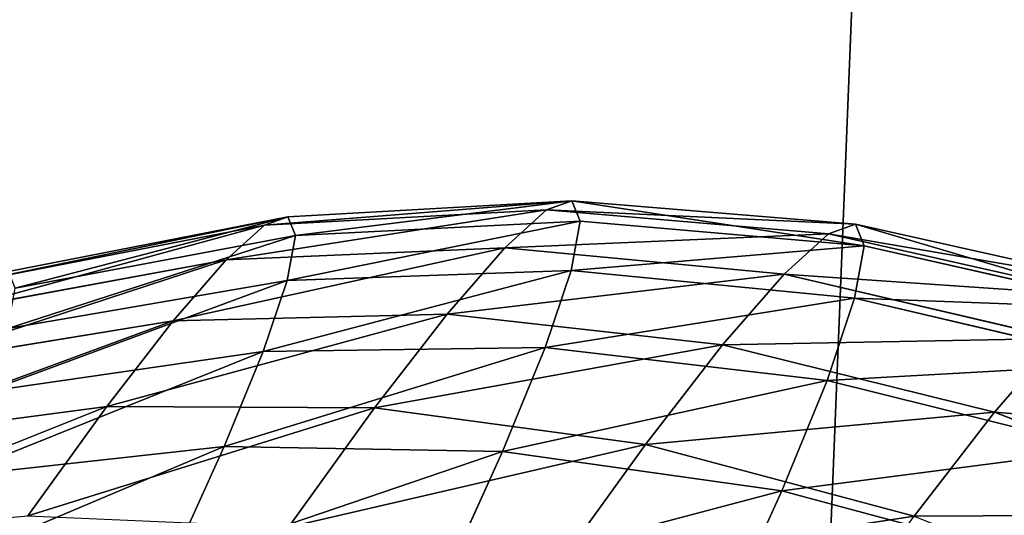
# Model space of a CAD drawing. Extents: x 80 to 596, y 77 to 1633.
# Tile 67 of 256: x 222 to 235, y 369 to 376. Entities that reach past the tile are written whole.
import ezdxf

# ---------------------------------------------------------------- set-up
doc = ezdxf.new("R2010")
doc.units = 0
doc.header["$LTSCALE"] = 25.4
doc.layers.get('0').update_dxf_attribs({"color": 13, "linetype": 'CONTINUOUS'})

# ---------------------------------------------------------------- blocks, each defined once
blk = doc.blocks.new('CADILLAC-III-8190-7988-799')
at = {"color": 7}
for p, q in [((-108.845, 373.253, 1463.899), (-112.787, 373.04, 1463.349)), ((-108.845, 373.253, 1463.899), (-112.787, 373.04, 1463.349)), ((-108.492, 373.377, 1460.375), (-112.463, 373.155, 1460.116)), ((-108.492, 373.377, 1460.375), (-112.463, 373.155, 1460.116)), ((-109.43, 372.721, 1467.353), (-108.845, 373.253, 1463.899)), ((-109.43, 372.721, 1467.353), (-108.845, 373.253, 1463.899)), ((-108.845, 373.253, 1463.899), (-108.492, 373.377, 1460.375)), ((-108.845, 373.253, 1463.899), (-108.492, 373.377, 1460.375)), ((-104.904, 372.919, 1464.397), (-108.845, 373.253, 1463.899)), ((-104.904, 372.919, 1464.397), (-108.845, 373.253, 1463.899)), ((-108.492, 373.377, 1460.375), (-108.377, 373.093, 1456.844)), ((-104.528, 373.052, 1460.645), (-108.492, 373.377, 1460.375)), ((-108.492, 373.377, 1460.375), (-108.377, 373.093, 1456.844)), ((-104.528, 373.052, 1460.645), (-108.492, 373.377, 1460.375)), ((-112.463, 373.155, 1460.116), (-116.368, 372.388, 1459.875)), ((-112.463, 373.155, 1460.116), (-116.368, 372.388, 1459.875)), ((-112.787, 373.04, 1463.349), (-112.463, 373.155, 1460.116)), ((-112.787, 373.04, 1463.349), (-112.463, 373.155, 1460.116)), ((-112.463, 373.155, 1460.116), (-112.358, 372.894, 1456.878)), ((-112.463, 373.155, 1460.116), (-112.358, 372.894, 1456.878)), ((-112.787, 373.04, 1463.349), (-116.656, 372.286, 1462.758)), ((-112.787, 373.04, 1463.349), (-116.656, 372.286, 1462.758)), ((-113.324, 372.552, 1466.517), (-112.787, 373.04, 1463.349)), ((-113.324, 372.552, 1466.517), (-112.787, 373.04, 1463.349)), ((-108.377, 373.093, 1456.844), (-112.358, 372.894, 1456.878)), ((-108.377, 373.093, 1456.844), (-112.358, 372.894, 1456.878)), ((-108.377, 373.093, 1456.844), (-108.502, 372.405, 1453.37)), ((-108.377, 373.093, 1456.844), (-108.502, 372.405, 1453.37)), ((-104.406, 372.749, 1456.886), (-108.377, 373.093, 1456.844)), ((-104.406, 372.749, 1456.886), (-108.377, 373.093, 1456.844)), ((-104.904, 372.919, 1464.397), (-104.528, 373.052, 1460.645)), ((-104.904, 372.919, 1464.397), (-104.528, 373.052, 1460.645)), ((-104.528, 373.052, 1460.645), (-104.406, 372.749, 1456.886)), ((-100.648, 372.183, 1460.922), (-104.528, 373.052, 1460.645)), ((-104.528, 373.052, 1460.645), (-104.406, 372.749, 1456.886)), ((-100.648, 372.183, 1460.922), (-104.528, 373.052, 1460.645)), ((-112.358, 372.894, 1456.878), (-116.274, 372.155, 1456.986)), ((-112.358, 372.894, 1456.878), (-116.274, 372.155, 1456.986)), ((-112.358, 372.894, 1456.878), (-112.473, 372.263, 1453.691)), ((-112.358, 372.894, 1456.878), (-112.473, 372.263, 1453.691)), ((-105.527, 372.352, 1468.075), (-104.904, 372.919, 1464.397)), ((-105.527, 372.352, 1468.075), (-104.904, 372.919, 1464.397)), ((-101.04, 372.045, 1464.834), (-104.904, 372.919, 1464.397)), ((-101.04, 372.045, 1464.834), (-104.904, 372.919, 1464.397)), ((-109.43, 372.721, 1467.353), (-113.324, 372.552, 1466.517)), ((-109.43, 372.721, 1467.353), (-113.324, 372.552, 1466.517)), ((-110.236, 371.792, 1470.676), (-109.43, 372.721, 1467.353)), ((-110.236, 371.792, 1470.676), (-109.43, 372.721, 1467.353)), ((-105.527, 372.352, 1468.075), (-109.43, 372.721, 1467.353)), ((-105.527, 372.352, 1468.075), (-109.43, 372.721, 1467.353)), ((-104.406, 372.749, 1456.886), (-104.54, 372.016, 1453.188)), ((-104.406, 372.749, 1456.886), (-104.54, 372.016, 1453.188)), ((-100.52, 371.868, 1457.003), (-104.406, 372.749, 1456.886)), ((-100.52, 371.868, 1457.003), (-104.406, 372.749, 1456.886)), ((-113.324, 372.552, 1466.517), (-117.135, 371.851, 1465.584)), ((-113.324, 372.552, 1466.517), (-117.135, 371.851, 1465.584)), ((-114.064, 371.7, 1469.566), (-113.324, 372.552, 1466.517)), ((-114.064, 371.7, 1469.566), (-113.324, 372.552, 1466.517)), ((-108.502, 372.405, 1453.37), (-112.473, 372.263, 1453.691)), ((-108.502, 372.405, 1453.37), (-112.473, 372.263, 1453.691)), ((-108.502, 372.405, 1453.37), (-108.866, 371.325, 1450.015)), ((-108.502, 372.405, 1453.37), (-108.866, 371.325, 1450.015)), ((-104.54, 372.016, 1453.188), (-108.502, 372.405, 1453.37)), ((-104.54, 372.016, 1453.188), (-108.502, 372.405, 1453.37)), ((-106.386, 371.363, 1471.613), (-105.527, 372.352, 1468.075)), ((-106.386, 371.363, 1471.613), (-105.527, 372.352, 1468.075)), ((-101.689, 371.454, 1468.669), (-105.527, 372.352, 1468.075)), ((-101.689, 371.454, 1468.669), (-105.527, 372.352, 1468.075)), ((-112.473, 372.263, 1453.691), (-116.376, 371.592, 1454.144)), ((-112.473, 372.263, 1453.691), (-116.376, 371.592, 1454.144)), ((-112.473, 372.263, 1453.691), (-112.806, 371.272, 1450.613)), ((-112.473, 372.263, 1453.691), (-112.806, 371.272, 1450.613)), ((-104.54, 372.016, 1453.188), (-104.926, 370.867, 1449.615)), ((-104.54, 372.016, 1453.188), (-104.926, 370.867, 1449.615)), ((-100.66, 371.104, 1453.146), (-104.54, 372.016, 1453.188)), ((-100.66, 371.104, 1453.146), (-104.54, 372.016, 1453.188)), ((-110.236, 371.792, 1470.676), (-114.064, 371.7, 1469.566)), ((-110.236, 371.792, 1470.676), (-114.064, 371.7, 1469.566)), ((-111.25, 370.482, 1473.809), (-110.236, 371.792, 1470.676)), ((-111.25, 370.482, 1473.809), (-110.236, 371.792, 1470.676)), ((-106.386, 371.363, 1471.613), (-110.236, 371.792, 1470.676)), ((-106.386, 371.363, 1471.613), (-110.236, 371.792, 1470.676)), ((-114.064, 371.7, 1469.566), (-117.795, 371.091, 1468.303)), ((-114.064, 371.7, 1469.566), (-117.795, 371.091, 1468.303)), ((-114.993, 370.499, 1472.44), (-114.064, 371.7, 1469.566)), ((-114.993, 370.499, 1472.44), (-114.064, 371.7, 1469.566)), ((-102.584, 370.423, 1472.359), (-101.689, 371.454, 1468.669)), ((-102.584, 370.423, 1472.359), (-101.689, 371.454, 1468.669)), ((-108.866, 371.325, 1450.015), (-112.806, 371.272, 1450.613)), ((-108.866, 371.325, 1450.015), (-112.806, 371.272, 1450.613)), ((-108.866, 371.325, 1450.015), (-109.461, 369.873, 1446.838)), ((-108.866, 371.325, 1450.015), (-109.461, 369.873, 1446.838)), ((-104.926, 370.867, 1449.615), (-108.866, 371.325, 1450.015)), ((-104.926, 370.867, 1449.615), (-108.866, 371.325, 1450.015)), ((-107.465, 369.969, 1474.949), (-106.386, 371.363, 1471.613)), ((-107.465, 369.969, 1474.949), (-106.386, 371.363, 1471.613)), ((-102.584, 370.423, 1472.359), (-106.386, 371.363, 1471.613)), ((-102.584, 370.423, 1472.359), (-106.386, 371.363, 1471.613)), ((-112.806, 371.272, 1450.613), (-116.673, 370.709, 1451.399)), ((-112.806, 371.272, 1450.613), (-116.673, 370.709, 1451.399)), ((-112.806, 371.272, 1450.613), (-113.352, 369.94, 1447.699)), ((-112.806, 371.272, 1450.613), (-113.352, 369.94, 1447.699)), ((-104.926, 370.867, 1449.615), (-105.56, 369.32, 1446.232)), ((-104.926, 370.867, 1449.615), (-105.56, 369.32, 1446.232)), ((-101.063, 369.905, 1449.421), (-104.926, 370.867, 1449.615)), ((-101.063, 369.905, 1449.421), (-104.926, 370.867, 1449.615)), ((-114.993, 370.499, 1472.44), (-118.624, 370.019, 1470.866)), ((-114.993, 370.499, 1472.44), (-118.624, 370.019, 1470.866)), ((-116.096, 368.97, 1475.087), (-114.993, 370.499, 1472.44)), ((-116.096, 368.97, 1475.087), (-114.993, 370.499, 1472.44)), ((-111.25, 370.482, 1473.809), (-114.993, 370.499, 1472.44)), ((-111.25, 370.482, 1473.809), (-114.993, 370.499, 1472.44)), ((-112.452, 368.815, 1476.696), (-111.25, 370.482, 1473.809)), ((-112.452, 368.815, 1476.696), (-111.25, 370.482, 1473.809)), ((-107.465, 369.969, 1474.949), (-111.25, 370.482, 1473.809)), ((-107.465, 369.969, 1474.949), (-111.25, 370.482, 1473.809)), ((-103.71, 368.969, 1475.837), (-102.584, 370.423, 1472.359)), ((-103.71, 368.969, 1475.837), (-102.584, 370.423, 1472.359)), ((-98.905, 368.989, 1472.898), (-102.584, 370.423, 1472.359)), ((-98.905, 368.989, 1472.898), (-102.584, 370.423, 1472.359)), ((-113.352, 369.94, 1447.699), (-117.16, 369.521, 1448.8)), ((-113.352, 369.94, 1447.699), (-117.16, 369.521, 1448.8)), ((-113.352, 369.94, 1447.699), (-114.1, 368.29, 1445)), ((-113.352, 369.94, 1447.699), (-114.1, 368.29, 1445)), ((-109.461, 369.873, 1446.838), (-113.352, 369.94, 1447.699)), ((-109.461, 369.873, 1446.838), (-113.352, 369.94, 1447.699)), ((-108.745, 368.194, 1478.022), (-107.465, 369.969, 1474.949)), ((-108.745, 368.194, 1478.022), (-107.465, 369.969, 1474.949)), ((-103.71, 368.969, 1475.837), (-107.465, 369.969, 1474.949)), ((-103.71, 368.969, 1475.837), (-107.465, 369.969, 1474.949)), ((-109.461, 369.873, 1446.838), (-110.276, 368.074, 1443.895)), ((-109.461, 369.873, 1446.838), (-110.276, 368.074, 1443.895)), ((-105.56, 369.32, 1446.232), (-109.461, 369.873, 1446.838)), ((-105.56, 369.32, 1446.232), (-109.461, 369.873, 1446.838)), ((-105.56, 369.32, 1446.232), (-106.428, 367.405, 1443.099)), ((-105.56, 369.32, 1446.232), (-106.428, 367.405, 1443.099)), ((-101.723, 368.293, 1445.894), (-105.56, 369.32, 1446.232)), ((-101.723, 368.293, 1445.894), (-105.56, 369.32, 1446.232))]:
    blk.add_line(p, q, dxfattribs=at)
mesh = blk.add_polyface(dxfattribs=at)
corners = [(-242.988, 380.472, 1411.125), (-246.192, 300.973, 1411.125), (-247.799, 340.852, 1411.125), (-238.208, 261.868, 1411.125), (-231.884, 418.808, 1411.125), (-224.056, 224.55, 1411.125), (-214.774, 454.866, 1411.125), (-204.1, 189.986, 1411.125), (-192.102, 487.712, 1411.125), (-178.858, 159.07, 1411.125), (-164.454, 516.496, 1411.125), (-148.984, 132.604, 1411.125), (-132.548, 540.473, 1411.125), (-115.251, 111.273, 1411.125), (-97.208, 559.021, 1411.125), (-78.534, 95.629, 1411.125), (-74.237, 341.539, 1411.125), (-59.35, 571.659, 1411.125), (-68.222, 362.022, 1411.125), (-56.681, 379.98, 1411.125), (-19.956, 578.062, 1411.125), (-40.548, 393.96, 1411.125), (-21.13, 402.828, 1411.125), (0, 405.866, 1411.125), (19.956, 578.062, 1411.125), (21.13, 402.828, 1411.125), (59.35, 571.659, 1411.125), (40.548, 393.96, 1411.125), (56.681, 379.98, 1411.125), (68.222, 362.022, 1411.125), (97.208, 559.021, 1411.125), (74.237, 341.539, 1411.125), (74.237, 320.192, 1411.125), (78.534, 95.629, 1411.125), (115.251, 111.273, 1411.125), (132.548, 540.473, 1411.125), (148.984, 132.604, 1411.125), (164.454, 516.496, 1411.125), (178.858, 159.07, 1411.125), (192.102, 487.712, 1411.125), (204.1, 189.986, 1411.125), (214.774, 454.866, 1411.125), (224.056, 224.55, 1411.125), (231.884, 418.808, 1411.125), (238.208, 261.868, 1411.125), (242.988, 380.472, 1411.125), (246.192, 300.973, 1411.125), (247.799, 340.852, 1411.125), (-74.237, 320.192, 1411.125), (-39.782, 86.077, 1411.125), (-68.222, 299.71, 1411.125), (-56.681, 281.751, 1411.125), (-40.548, 267.772, 1411.125), (-21.13, 258.904, 1411.125), (0, 82.866, 1411.125), (0, 255.866, 1411.125), (21.13, 258.904, 1411.125), (39.782, 86.077, 1411.125), (40.548, 267.772, 1411.125), (56.681, 281.751, 1411.125), (68.222, 299.71, 1411.125)]
mesh.append_faces([[corners[k] for k in face] for face in [(0, 1, 2), (46, 45, 47)]], dxfattribs={"vtx0": -1, "color": 7})
mesh.append_faces([[corners[k] for k in face] for face in [(1, 0, 3), (3, 4, 5), (5, 6, 7), (7, 8, 9), (9, 10, 11), (11, 12, 13), (13, 14, 15), (16, 17, 18), (18, 17, 19), (19, 20, 21), (21, 20, 22), (22, 20, 23), (23, 24, 25), (25, 26, 27), (27, 26, 28), (28, 26, 29), (29, 30, 31), (31, 30, 32), (33, 30, 34), (34, 35, 36), (36, 37, 38), (38, 39, 40), (40, 41, 42), (42, 43, 44), (44, 45, 46), (15, 48, 49), (48, 15, 16), (49, 53, 54), (54, 56, 57), (57, 58, 33)]], dxfattribs={"vtx0": -1, "vtx1": -1, "color": 7})
mesh.append_faces([[corners[k] for k in face] for face in [(15, 14, 16), (32, 30, 33)]], dxfattribs={"vtx0": -1, "vtx1": -1, "vtx2": -1, "color": 7})
mesh.append_faces([[corners[k] for k in face] for face in [(3, 0, 4), (5, 4, 6), (7, 6, 8), (9, 8, 10), (11, 10, 12), (13, 12, 14), (16, 14, 17), (19, 17, 20), (23, 20, 24), (25, 24, 26), (29, 26, 30), (34, 30, 35), (36, 35, 37), (38, 37, 39), (40, 39, 41), (42, 41, 43), (44, 43, 45), (49, 48, 50), (49, 50, 51), (49, 51, 52), (49, 52, 53), (54, 53, 55), (54, 55, 56), (57, 56, 58), (33, 58, 59), (33, 59, 60), (33, 60, 32)]], dxfattribs={"vtx0": -1, "vtx2": -1, "color": 7})
mesh = blk.add_polyface(dxfattribs=at)
corners = [(-39.782, 86.077, 1411.325), (-74.237, 320.192, 1411.325), (-78.534, 95.629, 1411.325), (-68.222, 299.71, 1411.325), (-56.681, 281.751, 1411.325), (-40.548, 267.772, 1411.325), (-21.13, 258.904, 1411.325), (0, 82.866, 1411.325), (0, 255.866, 1411.325), (39.782, 86.077, 1411.325), (21.13, 258.904, 1411.325), (40.548, 267.772, 1411.325), (78.534, 95.629, 1411.325), (56.681, 281.751, 1411.325), (68.222, 299.71, 1411.325), (74.237, 320.192, 1411.325), (74.237, 341.539, 1411.325), (-246.192, 300.973, 1411.325), (-242.988, 380.472, 1411.325), (-247.799, 340.852, 1411.325), (-238.208, 261.868, 1411.325), (-231.884, 418.808, 1411.325), (-224.056, 224.55, 1411.325), (-214.774, 454.866, 1411.325), (-204.1, 189.986, 1411.325), (-192.102, 487.712, 1411.325), (-178.858, 159.07, 1411.325), (-164.454, 516.496, 1411.325), (-148.984, 132.604, 1411.325), (-132.548, 540.473, 1411.325), (-115.251, 111.273, 1411.325), (-97.208, 559.021, 1411.325), (-74.237, 341.539, 1411.325), (-59.35, 571.659, 1411.325), (-68.222, 362.022, 1411.325), (-56.681, 379.98, 1411.325), (-19.956, 578.062, 1411.325), (-40.548, 393.96, 1411.325), (-21.13, 402.828, 1411.325), (0, 405.866, 1411.325), (19.956, 578.062, 1411.325), (21.13, 402.828, 1411.325), (59.35, 571.659, 1411.325), (40.548, 393.96, 1411.325), (56.681, 379.98, 1411.325), (68.222, 362.022, 1411.325), (97.208, 559.021, 1411.325), (115.251, 111.273, 1411.325), (132.548, 540.473, 1411.325), (148.984, 132.604, 1411.325), (164.454, 516.496, 1411.325), (178.858, 159.07, 1411.325), (192.102, 487.712, 1411.325), (204.1, 189.986, 1411.325), (214.774, 454.866, 1411.325), (224.056, 224.55, 1411.325), (231.884, 418.808, 1411.325), (238.208, 261.868, 1411.325), (242.988, 380.472, 1411.325), (246.192, 300.973, 1411.325), (247.799, 340.852, 1411.325)]
mesh.append_faces([[corners[k] for k in face] for face in [(17, 18, 19), (58, 59, 60)]], dxfattribs={"vtx0": -1, "color": 7})
mesh.append_faces([[corners[k] for k in face] for face in [(0, 1, 2), (1, 0, 3), (3, 0, 4), (4, 0, 5), (5, 0, 6), (6, 7, 8), (8, 9, 10), (10, 9, 11), (11, 12, 13), (13, 12, 14), (14, 12, 15), (15, 12, 16), (18, 20, 21), (21, 22, 23), (23, 24, 25), (25, 26, 27), (27, 28, 29), (29, 30, 31), (31, 32, 33), (32, 2, 1), (33, 35, 36), (36, 39, 40), (40, 41, 42), (42, 45, 46), (46, 47, 48), (48, 49, 50), (50, 51, 52), (52, 53, 54), (54, 55, 56), (56, 57, 58)]], dxfattribs={"vtx0": -1, "vtx1": -1, "color": 7})
mesh.append_faces([[corners[k] for k in face] for face in [(31, 2, 32), (46, 16, 12)]], dxfattribs={"vtx0": -1, "vtx1": -1, "vtx2": -1, "color": 7})
mesh.append_faces([[corners[k] for k in face] for face in [(6, 0, 7), (8, 7, 9), (11, 9, 12), (18, 17, 20), (21, 20, 22), (23, 22, 24), (25, 24, 26), (27, 26, 28), (29, 28, 30), (31, 30, 2), (33, 32, 34), (33, 34, 35), (36, 35, 37), (36, 37, 38), (36, 38, 39), (40, 39, 41), (42, 41, 43), (42, 43, 44), (42, 44, 45), (46, 45, 16), (46, 12, 47), (48, 47, 49), (50, 49, 51), (52, 51, 53), (54, 53, 55), (56, 55, 57), (58, 57, 59)]], dxfattribs={"vtx0": -1, "vtx2": -1, "color": 7})
mesh = blk.add_polyface(dxfattribs=at)
corners = [(-241.615, 310.171, 1555.795), (-235.734, 387.748, 1555.795), (-241.806, 349.197, 1555.795), (-235.167, 271.681, 1555.795), (-223.557, 424.826, 1555.795), (-222.628, 234.724, 1555.795), (-205.59, 459.47, 1555.795), (-204.323, 200.257, 1555.795), (-182.298, 490.784, 1555.795), (-180.726, 169.173, 1555.795), (-154.284, 517.955, 1555.795), (-152.448, 142.276, 1555.795), (-122.275, 540.282, 1555.795), (-120.222, 120.264, 1555.795), (-87.099, 557.184, 1555.795), (-84.882, 103.707, 1555.795), (-49.667, 568.225, 1555.795), (-47.344, 93.032, 1555.795), (-10.949, 573.118, 1555.795), (-8.58, 88.518, 1555.795), (28.053, 571.738, 1555.795), (30.407, 90.28, 1555.795), (66.328, 564.118, 1555.795), (68.606, 98.273, 1555.795), (102.886, 550.458, 1555.795), (105.028, 112.29, 1555.795), (136.778, 531.11, 1555.795), (138.73, 131.968, 1555.795), (167.129, 506.576, 1555.795), (168.839, 156.797, 1555.795), (193.15, 477.492, 1555.795), (194.575, 186.135, 1555.795), (214.17, 444.609, 1555.795), (215.271, 219.221, 1555.795), (229.642, 408.781, 1555.795), (230.393, 255.199, 1555.795), (239.167, 370.935, 1555.795), (239.547, 293.137, 1555.795), (242.497, 332.051, 1555.795)]
mesh.append_faces([[corners[k] for k in face] for face in [(0, 1, 2), (36, 37, 38)]], dxfattribs={"vtx0": -1, "color": 7})
mesh.append_faces([[corners[k] for k in face] for face in [(1, 3, 4), (4, 5, 6), (6, 7, 8), (8, 9, 10), (10, 11, 12), (12, 13, 14), (14, 15, 16), (16, 17, 18), (18, 19, 20), (20, 21, 22), (22, 23, 24), (24, 25, 26), (26, 27, 28), (28, 29, 30), (30, 31, 32), (32, 33, 34), (34, 35, 36)]], dxfattribs={"vtx0": -1, "vtx1": -1, "color": 7})
mesh.append_faces([[corners[k] for k in face] for face in [(1, 0, 3), (4, 3, 5), (6, 5, 7), (8, 7, 9), (10, 9, 11), (12, 11, 13), (14, 13, 15), (16, 15, 17), (18, 17, 19), (20, 19, 21), (22, 21, 23), (24, 23, 25), (26, 25, 27), (28, 27, 29), (30, 29, 31), (32, 31, 33), (34, 33, 35), (36, 35, 37)]], dxfattribs={"vtx0": -1, "vtx2": -1, "color": 7})
mesh = blk.add_polyface(dxfattribs=at)
corners = [(-235.734, 387.748, 1555.395), (-241.615, 310.171, 1555.395), (-241.806, 349.197, 1555.395), (-235.167, 271.681, 1555.395), (-223.557, 424.826, 1555.395), (-222.628, 234.724, 1555.395), (-205.59, 459.47, 1555.395), (-204.323, 200.257, 1555.395), (-182.298, 490.784, 1555.395), (-180.726, 169.173, 1555.395), (-154.284, 517.955, 1555.395), (-152.448, 142.276, 1555.395), (-122.275, 540.282, 1555.395), (-120.222, 120.264, 1555.395), (-87.099, 557.184, 1555.395), (-84.882, 103.707, 1555.395), (-49.667, 568.225, 1555.395), (-47.344, 93.032, 1555.395), (-10.949, 573.118, 1555.395), (-8.58, 88.518, 1555.395), (28.053, 571.738, 1555.395), (30.407, 90.28, 1555.395), (66.328, 564.118, 1555.395), (68.606, 98.273, 1555.395), (102.886, 550.458, 1555.395), (105.028, 112.29, 1555.395), (136.778, 531.11, 1555.395), (138.73, 131.968, 1555.395), (167.129, 506.576, 1555.395), (168.839, 156.797, 1555.395), (193.15, 477.492, 1555.395), (194.575, 186.135, 1555.395), (214.17, 444.609, 1555.395), (215.271, 219.221, 1555.395), (229.642, 408.781, 1555.395), (230.393, 255.199, 1555.395), (239.167, 370.935, 1555.395), (239.547, 293.137, 1555.395), (242.497, 332.051, 1555.395)]
mesh.append_faces([[corners[k] for k in face] for face in [(0, 1, 2), (37, 36, 38)]], dxfattribs={"vtx0": -1, "color": 7})
mesh.append_faces([[corners[k] for k in face] for face in [(1, 0, 3), (3, 4, 5), (5, 6, 7), (7, 8, 9), (9, 10, 11), (11, 12, 13), (13, 14, 15), (15, 16, 17), (17, 18, 19), (19, 20, 21), (21, 22, 23), (23, 24, 25), (25, 26, 27), (27, 28, 29), (29, 30, 31), (31, 32, 33), (33, 34, 35), (35, 36, 37)]], dxfattribs={"vtx0": -1, "vtx1": -1, "color": 7})
mesh.append_faces([[corners[k] for k in face] for face in [(3, 0, 4), (5, 4, 6), (7, 6, 8), (9, 8, 10), (11, 10, 12), (13, 12, 14), (15, 14, 16), (17, 16, 18), (19, 18, 20), (21, 20, 22), (23, 22, 24), (25, 24, 26), (27, 26, 28), (29, 28, 30), (31, 30, 32), (33, 32, 34), (35, 34, 36)]], dxfattribs={"vtx0": -1, "vtx2": -1, "color": 7})
mesh = blk.add_polyface(dxfattribs=at)
corners = [(-113.324, 372.552, 1466.517), (-108.845, 373.253, 1463.899), (-112.787, 373.04, 1463.349), (-109.43, 372.721, 1467.353)]
mesh.append_faces([[corners[k] for k in face] for face in [(0, 1, 2), (1, 0, 3)]], dxfattribs={"vtx0": -1, "color": 7})
mesh = blk.add_polyface(dxfattribs=at)
corners = [(-112.787, 373.04, 1463.349), (-108.492, 373.377, 1460.375), (-112.463, 373.155, 1460.116), (-108.845, 373.253, 1463.899)]
mesh.append_faces([[corners[k] for k in face] for face in [(0, 1, 2), (1, 0, 3)]], dxfattribs={"vtx0": -1, "color": 7})
mesh = blk.add_polyface(dxfattribs=at)
corners = [(-112.358, 372.894, 1456.878), (-108.492, 373.377, 1460.375), (-108.377, 373.093, 1456.844), (-112.463, 373.155, 1460.116)]
mesh.append_faces([[corners[k] for k in face] for face in [(0, 1, 2), (1, 0, 3)]], dxfattribs={"vtx0": -1, "color": 7})
mesh = blk.add_polyface(dxfattribs=at)
corners = [(-109.43, 372.721, 1467.353), (-104.904, 372.919, 1464.397), (-108.845, 373.253, 1463.899), (-105.527, 372.352, 1468.075)]
mesh.append_faces([[corners[k] for k in face] for face in [(0, 1, 2), (1, 0, 3)]], dxfattribs={"vtx0": -1, "color": 7})
mesh = blk.add_polyface(dxfattribs=at)
corners = [(-108.845, 373.253, 1463.899), (-104.528, 373.052, 1460.645), (-108.492, 373.377, 1460.375), (-104.904, 372.919, 1464.397)]
mesh.append_faces([[corners[k] for k in face] for face in [(0, 1, 2), (1, 0, 3)]], dxfattribs={"vtx0": -1, "color": 7})
mesh = blk.add_polyface(dxfattribs=at)
corners = [(-108.492, 373.377, 1460.375), (-104.406, 372.749, 1456.886), (-108.377, 373.093, 1456.844), (-104.528, 373.052, 1460.645)]
mesh.append_faces([[corners[k] for k in face] for face in [(0, 1, 2), (1, 0, 3)]], dxfattribs={"vtx0": -1, "color": 7})
mesh = blk.add_polyface(dxfattribs=at)
corners = [(-116.656, 372.286, 1462.758), (-112.463, 373.155, 1460.116), (-116.368, 372.388, 1459.875), (-112.787, 373.04, 1463.349)]
mesh.append_faces([[corners[k] for k in face] for face in [(0, 1, 2), (1, 0, 3)]], dxfattribs={"vtx0": -1, "color": 7})
mesh = blk.add_polyface(dxfattribs=at)
corners = [(-116.274, 372.155, 1456.986), (-112.463, 373.155, 1460.116), (-112.358, 372.894, 1456.878), (-116.368, 372.388, 1459.875)]
mesh.append_faces([[corners[k] for k in face] for face in [(0, 1, 2), (1, 0, 3)]], dxfattribs={"vtx0": -1, "color": 7})
mesh = blk.add_polyface(dxfattribs=at)
corners = [(-117.135, 371.851, 1465.584), (-112.787, 373.04, 1463.349), (-116.656, 372.286, 1462.758), (-113.324, 372.552, 1466.517)]
mesh.append_faces([[corners[k] for k in face] for face in [(0, 1, 2), (1, 0, 3)]], dxfattribs={"vtx0": -1, "color": 7})
mesh = blk.add_polyface(dxfattribs=at)
corners = [(-112.473, 372.263, 1453.691), (-108.377, 373.093, 1456.844), (-108.502, 372.405, 1453.37), (-112.358, 372.894, 1456.878)]
mesh.append_faces([[corners[k] for k in face] for face in [(0, 1, 2), (1, 0, 3)]], dxfattribs={"vtx0": -1, "color": 7})
mesh = blk.add_polyface(dxfattribs=at)
corners = [(-108.502, 372.405, 1453.37), (-104.406, 372.749, 1456.886), (-104.54, 372.016, 1453.188), (-108.377, 373.093, 1456.844)]
mesh.append_faces([[corners[k] for k in face] for face in [(0, 1, 2), (1, 0, 3)]], dxfattribs={"vtx0": -1, "color": 7})
mesh = blk.add_polyface(dxfattribs=at)
corners = [(-104.904, 372.919, 1464.397), (-100.648, 372.183, 1460.922), (-104.528, 373.052, 1460.645), (-101.04, 372.045, 1464.834)]
mesh.append_faces([[corners[k] for k in face] for face in [(0, 1, 2), (1, 0, 3)]], dxfattribs={"vtx0": -1, "color": 7})
mesh = blk.add_polyface(dxfattribs=at)
corners = [(-104.528, 373.052, 1460.645), (-100.52, 371.868, 1457.003), (-104.406, 372.749, 1456.886), (-100.648, 372.183, 1460.922)]
mesh.append_faces([[corners[k] for k in face] for face in [(0, 1, 2), (1, 0, 3)]], dxfattribs={"vtx0": -1, "color": 7})
mesh = blk.add_polyface(dxfattribs=at)
corners = [(-116.376, 371.592, 1454.144), (-112.358, 372.894, 1456.878), (-112.473, 372.263, 1453.691), (-116.274, 372.155, 1456.986)]
mesh.append_faces([[corners[k] for k in face] for face in [(0, 1, 2), (1, 0, 3)]], dxfattribs={"vtx0": -1, "color": 7})
mesh = blk.add_polyface(dxfattribs=at)
corners = [(-105.527, 372.352, 1468.075), (-101.04, 372.045, 1464.834), (-104.904, 372.919, 1464.397), (-101.689, 371.454, 1468.669)]
mesh.append_faces([[corners[k] for k in face] for face in [(0, 1, 2), (1, 0, 3)]], dxfattribs={"vtx0": -1, "color": 7})
mesh = blk.add_polyface(dxfattribs=at)
corners = [(-114.064, 371.7, 1469.566), (-109.43, 372.721, 1467.353), (-113.324, 372.552, 1466.517), (-110.236, 371.792, 1470.676)]
mesh.append_faces([[corners[k] for k in face] for face in [(0, 1, 2), (1, 0, 3)]], dxfattribs={"vtx0": -1, "color": 7})
mesh = blk.add_polyface(dxfattribs=at)
corners = [(-110.236, 371.792, 1470.676), (-105.527, 372.352, 1468.075), (-109.43, 372.721, 1467.353), (-106.386, 371.363, 1471.613)]
mesh.append_faces([[corners[k] for k in face] for face in [(0, 1, 2), (1, 0, 3)]], dxfattribs={"vtx0": -1, "color": 7})
mesh = blk.add_polyface(dxfattribs=at)
corners = [(-104.54, 372.016, 1453.188), (-100.52, 371.868, 1457.003), (-100.66, 371.104, 1453.146), (-104.406, 372.749, 1456.886)]
mesh.append_faces([[corners[k] for k in face] for face in [(0, 1, 2), (1, 0, 3)]], dxfattribs={"vtx0": -1, "color": 7})
mesh = blk.add_polyface(dxfattribs=at)
corners = [(-117.795, 371.091, 1468.303), (-113.324, 372.552, 1466.517), (-117.135, 371.851, 1465.584), (-114.064, 371.7, 1469.566)]
mesh.append_faces([[corners[k] for k in face] for face in [(0, 1, 2), (1, 0, 3)]], dxfattribs={"vtx0": -1, "color": 7})
mesh = blk.add_polyface(dxfattribs=at)
corners = [(-112.806, 371.272, 1450.613), (-108.502, 372.405, 1453.37), (-108.866, 371.325, 1450.015), (-112.473, 372.263, 1453.691)]
mesh.append_faces([[corners[k] for k in face] for face in [(0, 1, 2), (1, 0, 3)]], dxfattribs={"vtx0": -1, "color": 7})
mesh = blk.add_polyface(dxfattribs=at)
corners = [(-108.866, 371.325, 1450.015), (-104.54, 372.016, 1453.188), (-104.926, 370.867, 1449.615), (-108.502, 372.405, 1453.37)]
mesh.append_faces([[corners[k] for k in face] for face in [(0, 1, 2), (1, 0, 3)]], dxfattribs={"vtx0": -1, "color": 7})
mesh = blk.add_polyface(dxfattribs=at)
corners = [(-106.386, 371.363, 1471.613), (-101.689, 371.454, 1468.669), (-105.527, 372.352, 1468.075), (-102.584, 370.423, 1472.359)]
mesh.append_faces([[corners[k] for k in face] for face in [(0, 1, 2), (1, 0, 3)]], dxfattribs={"vtx0": -1, "color": 7})
mesh = blk.add_polyface(dxfattribs=at)
corners = [(-116.673, 370.709, 1451.399), (-112.473, 372.263, 1453.691), (-112.806, 371.272, 1450.613), (-116.376, 371.592, 1454.144)]
mesh.append_faces([[corners[k] for k in face] for face in [(0, 1, 2), (1, 0, 3)]], dxfattribs={"vtx0": -1, "color": 7})
mesh = blk.add_polyface(dxfattribs=at)
corners = [(-104.926, 370.867, 1449.615), (-100.66, 371.104, 1453.146), (-101.063, 369.905, 1449.421), (-104.54, 372.016, 1453.188)]
mesh.append_faces([[corners[k] for k in face] for face in [(0, 1, 2), (1, 0, 3)]], dxfattribs={"vtx0": -1, "color": 7})
mesh = blk.add_polyface(dxfattribs=at)
corners = [(-114.993, 370.499, 1472.44), (-110.236, 371.792, 1470.676), (-114.064, 371.7, 1469.566), (-111.25, 370.482, 1473.809)]
mesh.append_faces([[corners[k] for k in face] for face in [(0, 1, 2), (1, 0, 3)]], dxfattribs={"vtx0": -1, "color": 7})
mesh = blk.add_polyface(dxfattribs=at)
corners = [(-111.25, 370.482, 1473.809), (-106.386, 371.363, 1471.613), (-110.236, 371.792, 1470.676), (-107.465, 369.969, 1474.949)]
mesh.append_faces([[corners[k] for k in face] for face in [(0, 1, 2), (1, 0, 3)]], dxfattribs={"vtx0": -1, "color": 7})
mesh = blk.add_polyface(dxfattribs=at)
corners = [(-118.624, 370.019, 1470.866), (-114.064, 371.7, 1469.566), (-117.795, 371.091, 1468.303), (-114.993, 370.499, 1472.44)]
mesh.append_faces([[corners[k] for k in face] for face in [(0, 1, 2), (1, 0, 3)]], dxfattribs={"vtx0": -1, "color": 7})
mesh = blk.add_polyface(dxfattribs=at)
corners = [(-102.584, 370.423, 1472.359), (-97.989, 370.044, 1469.125), (-101.689, 371.454, 1468.669), (-98.905, 368.989, 1472.898)]
mesh.append_faces([[corners[k] for k in face] for face in [(0, 1, 2), (1, 0, 3)]], dxfattribs={"vtx0": -1, "color": 7})
mesh = blk.add_polyface(dxfattribs=at)
corners = [(-113.352, 369.94, 1447.699), (-108.866, 371.325, 1450.015), (-109.461, 369.873, 1446.838), (-112.806, 371.272, 1450.613)]
mesh.append_faces([[corners[k] for k in face] for face in [(0, 1, 2), (1, 0, 3)]], dxfattribs={"vtx0": -1, "color": 7})
mesh = blk.add_polyface(dxfattribs=at)
corners = [(-109.461, 369.873, 1446.838), (-104.926, 370.867, 1449.615), (-105.56, 369.32, 1446.232), (-108.866, 371.325, 1450.015)]
mesh.append_faces([[corners[k] for k in face] for face in [(0, 1, 2), (1, 0, 3)]], dxfattribs={"vtx0": -1, "color": 7})
mesh = blk.add_polyface(dxfattribs=at)
corners = [(-107.465, 369.969, 1474.949), (-102.584, 370.423, 1472.359), (-106.386, 371.363, 1471.613), (-103.71, 368.969, 1475.837)]
mesh.append_faces([[corners[k] for k in face] for face in [(0, 1, 2), (1, 0, 3)]], dxfattribs={"vtx0": -1, "color": 7})
mesh = blk.add_polyface(dxfattribs=at)
corners = [(-117.16, 369.521, 1448.8), (-112.806, 371.272, 1450.613), (-113.352, 369.94, 1447.699), (-116.673, 370.709, 1451.399)]
mesh.append_faces([[corners[k] for k in face] for face in [(0, 1, 2), (1, 0, 3)]], dxfattribs={"vtx0": -1, "color": 7})
mesh = blk.add_polyface(dxfattribs=at)
corners = [(-105.56, 369.32, 1446.232), (-101.063, 369.905, 1449.421), (-101.723, 368.293, 1445.894), (-104.926, 370.867, 1449.615)]
mesh.append_faces([[corners[k] for k in face] for face in [(0, 1, 2), (1, 0, 3)]], dxfattribs={"vtx0": -1, "color": 7})
mesh = blk.add_polyface(dxfattribs=at)
corners = [(-119.608, 368.655, 1473.227), (-114.993, 370.499, 1472.44), (-118.624, 370.019, 1470.866), (-116.096, 368.97, 1475.087)]
mesh.append_faces([[corners[k] for k in face] for face in [(0, 1, 2), (1, 0, 3)]], dxfattribs={"vtx0": -1, "color": 7})
mesh = blk.add_polyface(dxfattribs=at)
corners = [(-116.096, 368.97, 1475.087), (-111.25, 370.482, 1473.809), (-114.993, 370.499, 1472.44), (-112.452, 368.815, 1476.696)]
mesh.append_faces([[corners[k] for k in face] for face in [(0, 1, 2), (1, 0, 3)]], dxfattribs={"vtx0": -1, "color": 7})
mesh = blk.add_polyface(dxfattribs=at)
corners = [(-112.452, 368.815, 1476.696), (-107.465, 369.969, 1474.949), (-111.25, 370.482, 1473.809), (-108.745, 368.194, 1478.022)]
mesh.append_faces([[corners[k] for k in face] for face in [(0, 1, 2), (1, 0, 3)]], dxfattribs={"vtx0": -1, "color": 7})
mesh = blk.add_polyface(dxfattribs=at)
corners = [(-103.71, 368.969, 1475.837), (-98.905, 368.989, 1472.898), (-102.584, 370.423, 1472.359), (-100.055, 367.501, 1476.456)]
mesh.append_faces([[corners[k] for k in face] for face in [(0, 1, 2), (1, 0, 3)]], dxfattribs={"vtx0": -1, "color": 7})
mesh = blk.add_polyface(dxfattribs=at)
corners = [(-117.828, 368.049, 1446.392), (-113.352, 369.94, 1447.699), (-114.1, 368.29, 1445), (-117.16, 369.521, 1448.8)]
mesh.append_faces([[corners[k] for k in face] for face in [(0, 1, 2), (1, 0, 3)]], dxfattribs={"vtx0": -1, "color": 7})
mesh = blk.add_polyface(dxfattribs=at)
corners = [(-114.1, 368.29, 1445), (-109.461, 369.873, 1446.838), (-110.276, 368.074, 1443.895), (-113.352, 369.94, 1447.699)]
mesh.append_faces([[corners[k] for k in face] for face in [(0, 1, 2), (1, 0, 3)]], dxfattribs={"vtx0": -1, "color": 7})
mesh = blk.add_polyface(dxfattribs=at)
corners = [(-108.745, 368.194, 1478.022), (-103.71, 368.969, 1475.837), (-107.465, 369.969, 1474.949), (-105.044, 367.118, 1479.041)]
mesh.append_faces([[corners[k] for k in face] for face in [(0, 1, 2), (1, 0, 3)]], dxfattribs={"vtx0": -1, "color": 7})
mesh = blk.add_polyface(dxfattribs=at)
corners = [(-110.276, 368.074, 1443.895), (-105.56, 369.32, 1446.232), (-106.428, 367.405, 1443.099), (-109.461, 369.873, 1446.838)]
mesh.append_faces([[corners[k] for k in face] for face in [(0, 1, 2), (1, 0, 3)]], dxfattribs={"vtx0": -1, "color": 7})
mesh = blk.add_polyface(dxfattribs=at)
corners = [(-106.428, 367.405, 1443.099), (-101.723, 368.293, 1445.894), (-102.629, 366.296, 1442.627), (-105.56, 369.32, 1446.232)]
mesh.append_faces([[corners[k] for k in face] for face in [(0, 1, 2), (1, 0, 3)]], dxfattribs={"vtx0": -1, "color": 7})
blk = doc.blocks.new('GRUPUJ_1')
at = {"color": 0}
blk.add_blockref('CADILLAC-III-8190-7988-799', (258.066, -77.491, -7.111), dxfattribs=at)

msp = doc.modelspace()

# ---------------------------------------------------------------- block references
at = {"color": 0}
msp.add_blockref('GRUPUJ_1', (79.834, 77.491, -7.989), dxfattribs=at)

doc.saveas('drawing.dxf')
